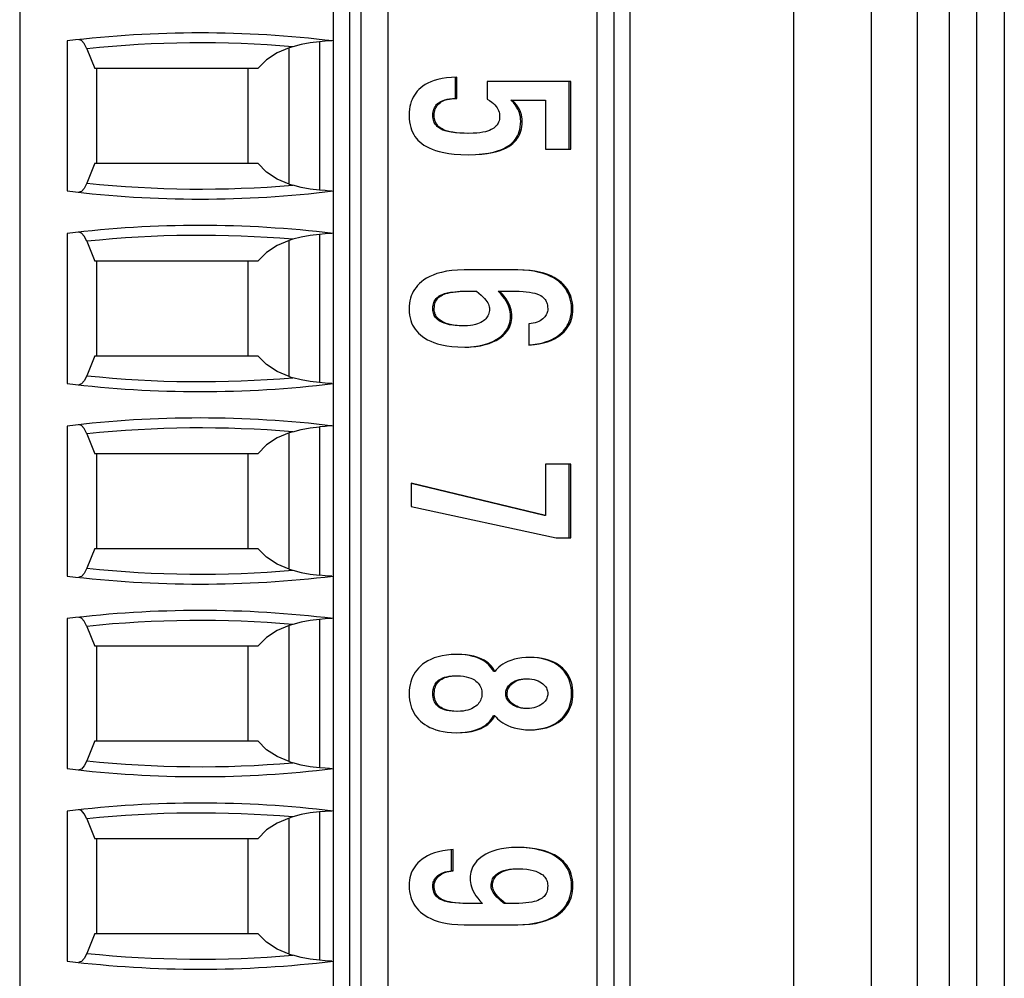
# Paper-space layout '61767N-2-A-2_1_1' of a CAD drawing. Header units: millimetres. Extents: x 0 to 594, y 1 to 420.
# Tile 89 of 222: x 144 to 153, y 214 to 223. Entities that reach past the tile are written whole.
import ezdxf

# ---------------------------------------------------------------- set-up
doc = ezdxf.new("R2010")
doc.units = ezdxf.units.MM
doc.header["$LTSCALE"] = 32.67
for name, color, linetype in [('61753N-0_DXF_CONTINUOUS_LINE', 7, 'CONTINUOUS'), ('61779N-0_DXF_CONTINUOUS_LINE', 7, 'CONTINUOUS'), ('61852N-1_DXF_CONTINUOUS_LINE', 7, 'CONTINUOUS'), ('U2-PXC_18472DXF_CONTINUOUS_LINE', 7, 'CONTINUOUS')]:
    doc.layers.add(name, color=color, linetype=linetype)

psp = doc.layouts.new('61767N-2-A-2_1_1')

# ---------------------------------------------------------------- linework, layer by layer
at = {"layer": '61753N-0_DXF_CONTINUOUS_LINE', "color": 9, "linetype": 'Continuous'}
psp.add_line((152.7755, 196.1073), (152.7755, 265.1073), dxfattribs=at)
at = {"layer": '61779N-0_DXF_CONTINUOUS_LINE', "color": 3, "linetype": 'Continuous'}
psp.add_line((153.0255, 273.3573), (153.0255, 187.8573), dxfattribs=at)
at = {"layer": '61852N-1_DXF_CONTINUOUS_LINE', "color": 9, "linetype": 'Continuous'}
for p, q in [((151.1113, 187.8573), (151.1113, 273.3573)), ((151.8184, 187.8573), (151.8184, 273.3573)), ((152.2326, 273.3573), (152.2326, 187.8573))]:
    psp.add_line(p, q, dxfattribs=at)
at = {"layer": '61852N-1_DXF_CONTINUOUS_LINE', "color": 7, "linetype": 'Continuous'}
psp.add_line((152.5255, 273.3573), (152.5255, 187.8573), dxfattribs=at)
at = {"layer": 'U2-PXC_18472DXF_CONTINUOUS_LINE', "color": 7, "linetype": 'Continuous'}
for p, q in [((144.0755, 229.7073), (144.0755, 198.1073)), ((146.9255, 229.7073), (146.9255, 198.1073)), ((147.4255, 198.1073), (147.4255, 229.7073)), ((149.3255, 198.1073), (149.3255, 229.7073)), ((149.6255, 198.1073), (149.6255, 229.7073)), ((144.5076, 222.4641), (144.5076, 221.1006)), ((146.5576, 222.4111), (146.5255, 222.4008)), ((144.6858, 222.3933), (144.7574, 222.2123)), ((146.2389, 222.2123), (144.7574, 222.2123)), ((144.7755, 221.3523), (144.7755, 222.2123)), ((146.1505, 222.2123), (146.1505, 221.3523)), ((148.0376, 221.9405), (148.0376, 222.1342)), ((148.0505, 221.9405), (148.0505, 222.1346)), ((149.084, 222.0949), (148.3255, 222.0949)), ((148.3255, 222.0949), (148.3255, 221.9346)), ((149.0711, 221.4816), (149.0711, 222.0949)), ((149.084, 221.4816), (149.084, 222.0949)), ((148.0369, 221.9406), (148.0505, 221.9405)), ((148.5413, 221.9272), (148.8553, 221.9272)), ((148.8553, 221.9272), (148.8553, 221.4816)), ((148.8553, 221.4816), (149.084, 221.4816)), ((144.7574, 221.3523), (144.6858, 221.1714)), ((144.7574, 221.3523), (146.2389, 221.3523)), ((146.5255, 221.1639), (146.5576, 221.1536)), ((144.5076, 220.7141), (144.5076, 219.3506)), ((144.6858, 220.6433), (144.7574, 220.4623)), ((146.5576, 220.6611), (146.5255, 220.6508)), ((146.2389, 220.4623), (144.7574, 220.4623)), ((144.7755, 219.6023), (144.7755, 220.4623)), ((146.1505, 220.4623), (146.1505, 219.6023)), ((148.6024, 220.3839), (148.1168, 220.3839)), ((148.1469, 220.1897), (148.2271, 220.1897)), ((148.4249, 220.1897), (148.5723, 220.1897)), ((148.7048, 219.8941), (148.7048, 219.6999)), ((144.7574, 219.6023), (144.6858, 219.4214)), ((144.7574, 219.6023), (146.2389, 219.6023)), ((146.5255, 219.4139), (146.5576, 219.4036)), ((144.5076, 218.9641), (144.5076, 217.6006)), ((144.6858, 218.8933), (144.7574, 218.7123)), ((146.5576, 218.9111), (146.5255, 218.9008)), ((146.2389, 218.7123), (144.7574, 218.7123)), ((144.7755, 217.8523), (144.7755, 218.7123)), ((146.1505, 218.7123), (146.1505, 217.8523)), ((149.084, 218.6177), (148.8553, 218.6177)), ((148.8553, 218.6177), (148.8553, 218.1514)), ((149.0711, 217.947), (149.0711, 218.6177)), ((149.084, 217.947), (149.084, 218.6177)), ((148.8553, 218.1514), (147.6351, 218.4456)), ((147.6351, 218.4456), (147.6351, 218.2338)), ((148.8423, 218.1514), (147.6351, 218.4425)), ((147.6351, 218.2338), (148.9516, 217.947)), ((148.8553, 218.1514), (148.8423, 218.1514)), ((148.9516, 217.947), (149.084, 217.947)), ((144.7574, 217.8523), (144.6858, 217.6714)), ((144.7574, 217.8523), (146.2389, 217.8523)), ((146.5255, 217.6639), (146.5576, 217.6536)), ((144.5076, 217.2141), (144.5076, 215.8506)), ((144.6858, 217.1433), (144.7574, 216.9623)), ((146.5576, 217.1611), (146.5255, 217.1508)), ((146.2389, 216.9623), (144.7574, 216.9623)), ((144.7755, 216.1023), (144.7755, 216.9623)), ((146.1505, 216.9623), (146.1505, 216.1023)), ((148.3957, 216.7338), (148.3828, 216.7338)), ((148.3957, 216.3308), (148.3828, 216.3308)), ((144.7574, 216.1023), (144.6858, 215.9214)), ((144.7574, 216.1023), (146.2389, 216.1023)), ((146.5255, 215.9139), (146.5576, 215.9036)), ((144.5076, 215.4641), (144.5076, 214.1006)), ((144.6858, 215.3933), (144.7574, 215.2123)), ((146.5576, 215.4111), (146.5255, 215.4008)), ((146.2389, 215.2123), (144.7574, 215.2123)), ((144.7755, 214.3523), (144.7755, 215.2123)), ((146.1505, 215.2123), (146.1505, 214.3523)), ((148.0015, 214.9206), (148.0015, 215.1136)), ((148.0144, 214.9206), (148.0144, 215.1147)), ((148.0144, 214.9206), (148.0015, 214.9206)), ((148.2813, 214.625), (148.1469, 214.625)), ((148.5723, 214.625), (148.4791, 214.625)), ((148.1168, 214.4308), (148.6024, 214.4308)), ((144.7574, 214.3523), (144.6858, 214.1714)), ((144.7574, 214.3523), (146.2389, 214.3523)), ((146.5255, 214.1639), (146.5576, 214.1536))]:
    psp.add_line(p, q, dxfattribs=at)
at = {"layer": 'U2-PXC_18472DXF_CONTINUOUS_LINE', "color": 9, "linetype": 'Continuous'}
for p, q in [((147.0755, 198.1073), (147.0755, 229.7073)), ((147.1755, 229.7073), (147.1755, 198.1073)), ((149.4755, 229.7073), (149.4755, 198.1073)), ((146.8005, 222.4562), (146.8005, 221.1085)), ((146.5255, 221.1639), (146.5255, 222.4008)), ((147.8439, 221.789), (147.8309, 221.789)), ((148.6425, 221.7345), (148.6296, 221.7345)), ((146.5255, 219.4139), (146.5255, 220.6508)), ((146.8005, 220.7062), (146.8005, 219.3585)), ((147.8439, 220.0279), (147.8309, 220.0279)), ((149.1041, 220.0279), (149.0912, 220.0279)), ((148.5502, 219.9617), (148.5373, 219.9617)), ((146.8005, 218.9562), (146.8005, 217.6085)), ((146.5255, 217.6639), (146.5255, 218.9008)), ((146.5255, 215.9139), (146.5255, 217.1508)), ((146.8005, 217.2062), (146.8005, 215.8585)), ((147.8439, 216.5323), (147.8309, 216.5323)), ((148.5061, 216.5323), (148.4931, 216.5323)), ((149.1041, 216.5323), (149.0912, 216.5323)), ((146.8005, 215.4562), (146.8005, 214.1085)), ((146.5255, 214.1639), (146.5255, 215.4008)), ((147.8439, 214.7868), (147.8309, 214.7868)), ((148.3736, 214.7868), (148.3607, 214.7868)), ((149.1041, 214.7868), (149.0912, 214.7868))]:
    psp.add_line(p, q, dxfattribs=at)
at = {"layer": 'U2-PXC_18472DXF_CONTINUOUS_LINE', "color": 7, "linetype": 'Continuous'}
for points in [[(144.6858, 222.3933), (144.6621, 222.4404), (144.6362, 222.4684), (144.613, 222.4748)], [(146.8005, 222.4562), (146.7153, 222.4471), (146.6341, 222.432), (146.5576, 222.4111)], [(146.9138, 222.4651), (146.8905, 222.4647), (146.8514, 222.4608), (146.8005, 222.4562)], [(146.5255, 222.4008), (146.4171, 222.3557), (146.3197, 222.2927), (146.2389, 222.2123)], [(148.0505, 222.1346), (148.001, 222.1331), (147.956, 222.129), (147.9152, 222.1226), (147.8772, 222.1141), (147.8435, 222.1041), (147.8137, 222.0929), (147.7868, 222.0805), (147.7626, 222.0671), (147.7411, 222.0529), (147.7219, 222.038), (147.7048, 222.0225), (147.6894, 222.0063), (147.6757, 221.9892), (147.6635, 221.9714), (147.6528, 221.9529), (147.6432, 221.9331), (147.6351, 221.9126), (147.6283, 221.891), (147.6227, 221.8671), (147.6187, 221.8427), (147.616, 221.8161), (147.6151, 221.786)], [(147.8309, 221.789), (147.8316, 221.8044), (147.8334, 221.8187), (147.8364, 221.8318), (147.8403, 221.844), (147.8452, 221.8554), (147.851, 221.8661), (147.8578, 221.8761), (147.8656, 221.8855), (147.8745, 221.8944), (147.8846, 221.9028), (147.8961, 221.9106), (147.9092, 221.9178), (147.9241, 221.9243), (147.9411, 221.9301), (147.9606, 221.9348), (147.9828, 221.9384), (148.0084, 221.9404), (148.024, 221.9406)], [(147.8439, 221.789), (147.8445, 221.8043), (147.8463, 221.8183), (147.8491, 221.8312), (147.8529, 221.8433), (147.8579, 221.855), (147.8638, 221.8659), (147.8707, 221.8761), (147.8785, 221.8855), (147.8868, 221.8939), (147.8963, 221.9018), (147.9071, 221.9093), (147.9194, 221.9164), (147.9317, 221.9221), (147.9458, 221.9275), (147.9624, 221.9323), (147.9813, 221.9363), (148.0005, 221.9389), (148.0234, 221.9404), (148.0369, 221.9406)], [(148.3255, 221.9346), (148.3473, 221.9217), (148.3658, 221.9088), (148.382, 221.8953), (148.3951, 221.8822), (148.4063, 221.8689), (148.4152, 221.8561), (148.4224, 221.8433), (148.4282, 221.8305), (148.4324, 221.8177), (148.4354, 221.8051), (148.4372, 221.7921), (148.4379, 221.7787)], [(148.6296, 221.7345), (148.6288, 221.7545), (148.6266, 221.7734), (148.623, 221.7916), (148.6179, 221.8093), (148.6113, 221.827), (148.6029, 221.8448), (148.5925, 221.8631), (148.5794, 221.8825), (148.5627, 221.9036), (148.5413, 221.9272)], [(148.6425, 221.7345), (148.6418, 221.7547), (148.6395, 221.7737), (148.6357, 221.7925), (148.6303, 221.8108), (148.6235, 221.8288), (148.6149, 221.8467), (148.6042, 221.8651), (148.591, 221.8844), (148.5746, 221.9049), (148.5542, 221.9272)], [(147.6151, 221.786), (147.6161, 221.7553), (147.619, 221.7277), (147.6236, 221.7017), (147.6299, 221.677), (147.6375, 221.6548), (147.6466, 221.6337), (147.6569, 221.6143), (147.6684, 221.5962), (147.6814, 221.579), (147.6959, 221.5626), (147.712, 221.5471), (147.7296, 221.5324), (147.7497, 221.5181), (147.7719, 221.5046), (147.7969, 221.4918), (147.825, 221.4796), (147.8544, 221.469), (147.889, 221.4588), (147.9301, 221.4494), (147.9774, 221.4413), (148.026, 221.4356), (148.084, 221.4316), (148.1529, 221.4301)], [(148.146, 221.6242), (148.0844, 221.6256), (148.0356, 221.6292), (147.997, 221.6344), (147.9665, 221.6406), (147.9422, 221.6474), (147.9225, 221.6547), (147.9063, 221.6622), (147.8927, 221.67), (147.8813, 221.678), (147.8715, 221.6862), (147.8631, 221.6948), (147.8559, 221.7037), (147.8496, 221.7131), (147.8443, 221.7231), (147.8398, 221.7339), (147.8361, 221.7455), (147.8334, 221.7584), (147.8316, 221.7727), (147.8309, 221.789)], [(148.1589, 221.6242), (148.1149, 221.6249), (148.0778, 221.6267), (148.0461, 221.6295), (148.0137, 221.6338), (147.987, 221.6389), (147.9649, 221.6445), (147.943, 221.6517), (147.9244, 221.6596), (147.9094, 221.6677), (147.8971, 221.6758), (147.8859, 221.6849), (147.8766, 221.6941), (147.8689, 221.7036), (147.8624, 221.7134), (147.8569, 221.7237), (147.8525, 221.7345), (147.8489, 221.7463), (147.8462, 221.7591), (147.8445, 221.7729), (147.8439, 221.789)], [(148.1529, 221.4304), (148.2193, 221.4321), (148.2838, 221.4374), (148.337, 221.445), (148.3814, 221.4542), (148.4187, 221.4645), (148.4505, 221.4758), (148.4777, 221.4878), (148.5012, 221.5003), (148.5216, 221.5133), (148.5395, 221.5268), (148.5552, 221.5408), (148.569, 221.5553), (148.5811, 221.5704), (148.5918, 221.5863), (148.6012, 221.6031), (148.6093, 221.6209), (148.6161, 221.64), (148.6217, 221.6605), (148.6259, 221.6829), (148.6286, 221.7074), (148.6296, 221.7345)], [(148.1529, 221.4301), (148.2199, 221.4315), (148.2764, 221.4353), (148.325, 221.441), (148.3721, 221.4492), (148.4113, 221.4585), (148.444, 221.4686), (148.4739, 221.4801), (148.5, 221.4925), (148.5228, 221.5055), (148.5423, 221.5188), (148.5591, 221.5324), (148.5741, 221.5468), (148.5871, 221.5615), (148.5985, 221.5767), (148.6085, 221.5926), (148.6172, 221.6094), (148.6245, 221.6267), (148.6306, 221.645), (148.6357, 221.6652), (148.6393, 221.686), (148.6417, 221.7088), (148.6425, 221.7345)], [(148.4379, 221.7787), (148.4372, 221.7638), (148.4355, 221.7507), (148.4326, 221.7382), (148.4287, 221.7267), (148.424, 221.7162), (148.4184, 221.7064), (148.4117, 221.6971), (148.4042, 221.6886), (148.3954, 221.6802), (148.3857, 221.6726), (148.3747, 221.6654), (148.3616, 221.6582), (148.3456, 221.651), (148.3277, 221.6446), (148.3087, 221.6393), (148.2857, 221.6342), (148.2578, 221.6299), (148.2303, 221.627), (148.1977, 221.625), (148.1589, 221.6242)], [(146.5255, 221.1639), (146.4167, 221.2092), (146.3194, 221.2722), (146.2389, 221.3523)], [(144.6858, 221.1714), (144.6621, 221.1243), (144.6362, 221.0963), (144.613, 221.0899)], [(146.8005, 221.1085), (146.7153, 221.1175), (146.6341, 221.1327), (146.5576, 221.1536)], [(146.9138, 221.0996), (146.8906, 221.1), (146.8516, 221.1039), (146.8005, 221.1085)], [(144.6858, 220.6433), (144.6621, 220.6904), (144.6362, 220.7184), (144.613, 220.7248)], [(146.9138, 220.7151), (146.8905, 220.7147), (146.8514, 220.7108), (146.8005, 220.7062)], [(146.5255, 220.6508), (146.4171, 220.6057), (146.3197, 220.5427), (146.2389, 220.4623)], [(146.8005, 220.7062), (146.7153, 220.6971), (146.6341, 220.682), (146.5576, 220.6611)], [(148.1168, 220.3839), (148.056, 220.3822), (148.0026, 220.3775), (147.9557, 220.3707), (147.9095, 220.3609), (147.8683, 220.3491), (147.8331, 220.3363), (147.8027, 220.3228), (147.7744, 220.3075), (147.7504, 220.2922), (147.7286, 220.2758), (147.7097, 220.2592), (147.6929, 220.242), (147.678, 220.2241), (147.6649, 220.2058), (147.6534, 220.1868), (147.6435, 220.167), (147.6351, 220.1465), (147.6282, 220.1253), (147.6226, 220.1028), (147.6185, 220.0794), (147.616, 220.0548), (147.6151, 220.0279)], [(149.1041, 220.0279), (149.1031, 220.0563), (149.1002, 220.0826), (149.0955, 220.1079), (149.089, 220.1321), (149.081, 220.1545), (149.0714, 220.176), (149.0603, 220.1962), (149.0477, 220.2154), (149.0335, 220.2337), (149.0173, 220.2515), (148.9997, 220.2681), (148.9798, 220.2843), (148.9577, 220.2996), (148.9331, 220.3141), (148.9053, 220.328), (148.8749, 220.3407), (148.8401, 220.3525), (148.802, 220.3627), (148.7595, 220.3714), (148.7142, 220.3778), (148.6621, 220.3822), (148.6024, 220.3839)], [(149.0912, 220.0279), (149.0902, 220.0556), (149.0874, 220.0815), (149.083, 220.1059), (149.077, 220.1288), (149.0696, 220.1506), (149.0607, 220.1714), (149.0503, 220.1912), (149.0384, 220.2102), (149.0249, 220.2285), (149.0096, 220.2461), (148.9924, 220.2631), (148.9732, 220.2794), (148.9515, 220.2951), (148.9273, 220.3102), (148.9, 220.3244), (148.8695, 220.3378), (148.8352, 220.35), (148.7966, 220.3609), (148.7533, 220.3702), (148.7047, 220.3774), (148.6503, 220.3822), (148.6024, 220.3835)], [(147.8309, 220.0279), (147.8316, 220.0461), (147.8334, 220.0613), (147.8362, 220.0745), (147.8397, 220.0861), (147.844, 220.0966), (147.849, 220.1061), (147.8549, 220.115), (147.8616, 220.1234), (147.8694, 220.1314), (147.8785, 220.1391), (147.8892, 220.1465), (147.902, 220.1538), (147.9174, 220.1608), (147.9363, 220.1677), (147.96, 220.1742), (147.9902, 220.1802), (148.0295, 220.1852), (148.0789, 220.1886), (148.1339, 220.1897)], [(147.8439, 220.0279), (147.8446, 220.0466), (147.8465, 220.0624), (147.8495, 220.0759), (147.8532, 220.0876), (147.858, 220.0988), (147.8636, 220.1088), (147.8698, 220.1177), (147.877, 220.1261), (147.8852, 220.134), (147.8944, 220.1413), (147.9057, 220.1487), (147.9181, 220.1554), (147.9332, 220.162), (147.949, 220.1676), (147.9668, 220.1727), (147.9885, 220.1776), (148.0153, 220.182), (148.0418, 220.1852), (148.0705, 220.1875), (148.1051, 220.1891), (148.1469, 220.1897)], [(148.2271, 220.1897), (148.2494, 220.1715), (148.2691, 220.1546), (148.2864, 220.1384), (148.301, 220.1232), (148.3133, 220.1087), (148.323, 220.0954), (148.3308, 220.0824), (148.3365, 220.0706), (148.3406, 220.0595), (148.3434, 220.0488), (148.345, 220.0384), (148.3455, 220.0279)], [(148.5373, 219.9617), (148.5366, 219.9803), (148.5344, 219.999), (148.5307, 220.018), (148.5253, 220.0373), (148.5182, 220.0571), (148.5091, 220.0774), (148.4979, 220.0984), (148.4842, 220.1201), (148.4677, 220.1426), (148.448, 220.1658), (148.4249, 220.1897)], [(148.5502, 219.9617), (148.5495, 219.9806), (148.5472, 219.9996), (148.5434, 220.0188), (148.538, 220.0383), (148.5307, 220.0583), (148.5216, 220.0785), (148.5102, 220.0995), (148.4966, 220.1208), (148.4802, 220.1431), (148.4609, 220.1659), (148.4379, 220.1897)], [(148.5723, 220.1897), (148.6153, 220.1891), (148.6511, 220.1873), (148.6807, 220.1848), (148.7096, 220.1812), (148.7371, 220.1762), (148.7594, 220.1708), (148.7774, 220.1652), (148.7964, 220.1576), (148.8121, 220.1495), (148.8246, 220.1414), (148.8346, 220.1334), (148.8437, 220.1245), (148.8512, 220.1153), (148.8573, 220.1059), (148.8625, 220.0959), (148.8668, 220.0852), (148.8702, 220.0741), (148.8728, 220.0612), (148.8746, 220.0461), (148.8753, 220.0279)], [(147.6151, 220.0279), (147.6161, 219.9992), (147.619, 219.973), (147.6236, 219.948), (147.6301, 219.9241), (147.638, 219.9021), (147.6474, 219.8812), (147.6583, 219.8616), (147.6706, 219.8431), (147.6845, 219.8255), (147.7002, 219.8086), (147.7176, 219.7926), (147.7371, 219.7772), (147.7593, 219.7622), (147.7835, 219.7483), (147.8115, 219.7348), (147.8406, 219.7231), (147.8739, 219.7121), (147.9127, 219.702), (147.9576, 219.6932), (148.0037, 219.6869), (148.0577, 219.6825), (148.1208, 219.6808)], [(148.0978, 219.875), (148.0519, 219.8764), (148.0136, 219.8801), (147.9817, 219.8854), (147.9551, 219.8919), (147.9328, 219.8992), (147.9142, 219.9071), (147.8985, 219.9153), (147.8853, 219.9238), (147.8741, 219.9326), (147.8647, 219.9415), (147.8566, 219.9507), (147.8499, 219.9602), (147.8442, 219.97), (147.8396, 219.9802), (147.8359, 219.991), (147.8332, 220.0024), (147.8315, 220.0147), (147.8309, 220.0279)], [(148.1108, 219.875), (148.0691, 219.8761), (148.0347, 219.8791), (148.0037, 219.8837), (147.9759, 219.8898), (147.9533, 219.8966), (147.9327, 219.9045), (147.9147, 219.9134), (147.9004, 219.9224), (147.8887, 219.9312), (147.8782, 219.9409), (147.8698, 219.9504), (147.8627, 219.9603), (147.857, 219.9703), (147.8523, 219.9806), (147.8487, 219.9915), (147.8461, 220.0029), (147.8444, 220.0148), (147.8439, 220.0279)], [(148.3455, 220.0279), (148.3449, 220.0139), (148.3431, 220.0009), (148.3403, 219.9888), (148.3365, 219.9775), (148.3317, 219.9667), (148.3259, 219.9564), (148.3191, 219.9468), (148.3112, 219.9375), (148.3027, 219.9291), (148.2929, 219.9211), (148.2813, 219.9131), (148.2675, 219.9053), (148.2533, 219.8987), (148.2375, 219.8928), (148.2184, 219.8871), (148.1954, 219.882), (148.1726, 219.8785), (148.1448, 219.876), (148.1108, 219.875)], [(148.7047, 219.701), (148.7395, 219.7041), (148.7823, 219.7104), (148.8207, 219.7187), (148.8551, 219.7285), (148.8859, 219.7396), (148.9136, 219.7518), (148.9384, 219.7649), (148.9607, 219.7788), (148.9807, 219.7934), (148.9986, 219.8088), (149.0147, 219.8247), (149.029, 219.8413), (149.0417, 219.8586), (149.0529, 219.8765), (149.0627, 219.8952), (149.0711, 219.9147), (149.0781, 219.9352), (149.0836, 219.9566), (149.0877, 219.9791), (149.0903, 220.0028), (149.0912, 220.0279)], [(148.7048, 219.6999), (148.7544, 219.7043), (148.7979, 219.7109), (148.8359, 219.7192), (148.8732, 219.7302), (148.9071, 219.743), (148.9362, 219.7566), (148.9615, 219.7709), (148.9858, 219.7874), (149.0065, 219.8042), (149.0241, 219.821), (149.0393, 219.838), (149.0531, 219.8563), (149.0649, 219.8749), (149.0751, 219.8941), (149.0838, 219.914), (149.0909, 219.9347), (149.0965, 219.9563), (149.1007, 219.9791), (149.1032, 220.0026), (149.1041, 220.0279)], [(148.8753, 220.0279), (148.8748, 220.0172), (148.8732, 220.0066), (148.8705, 219.9962), (148.8667, 219.9859), (148.8619, 219.9759), (148.8559, 219.966), (148.8485, 219.9562), (148.8401, 219.9468), (148.8305, 219.9381), (148.8195, 219.9295), (148.8066, 219.9213), (148.7933, 219.9144), (148.7782, 219.908), (148.7612, 219.9025), (148.744, 219.8984), (148.7253, 219.8955), (148.7048, 219.8941)], [(148.1208, 219.6808), (148.1729, 219.6825), (148.2207, 219.687), (148.2647, 219.6941), (148.307, 219.7039), (148.344, 219.7153), (148.3762, 219.7279), (148.4064, 219.7425), (148.4318, 219.7574), (148.4532, 219.7723), (148.4716, 219.7876), (148.488, 219.8037), (148.5017, 219.8197), (148.5136, 219.8361), (148.5234, 219.8526), (148.5316, 219.8694), (148.5382, 219.8866), (148.5435, 219.9045), (148.5471, 219.9225), (148.5494, 219.9415), (148.5502, 219.9617)], [(148.1208, 219.6812), (148.1579, 219.6823), (148.2048, 219.6866), (148.2481, 219.6934), (148.2875, 219.7022), (148.3229, 219.7126), (148.3546, 219.7242), (148.3826, 219.7369), (148.4073, 219.7503), (148.429, 219.7642), (148.4481, 219.7785), (148.4647, 219.7932), (148.4791, 219.8081), (148.4917, 219.8234), (148.5024, 219.8389), (148.5116, 219.8548), (148.5194, 219.871), (148.5257, 219.8877), (148.5307, 219.9051), (148.5343, 219.9231), (148.5365, 219.9419), (148.5373, 219.9617)], [(146.5255, 219.4139), (146.4167, 219.4592), (146.3194, 219.5222), (146.2389, 219.6023)], [(144.6858, 219.4214), (144.6621, 219.3743), (144.6362, 219.3463), (144.613, 219.3399)], [(146.8005, 219.3585), (146.7153, 219.3675), (146.6341, 219.3827), (146.5576, 219.4036)], [(146.9138, 219.3496), (146.8906, 219.35), (146.8516, 219.3539), (146.8005, 219.3585)], [(144.6858, 218.8933), (144.6621, 218.9404), (144.6362, 218.9684), (144.613, 218.9748)], [(146.5576, 218.9111), (146.6341, 218.932), (146.7153, 218.9471), (146.8005, 218.9562)], [(146.9138, 218.9651), (146.8905, 218.9647), (146.8514, 218.9608), (146.8005, 218.9562)], [(146.5255, 218.9008), (146.4171, 218.8557), (146.3197, 218.7927), (146.2389, 218.7123)], [(146.5255, 217.6639), (146.4167, 217.7092), (146.3194, 217.7722), (146.2389, 217.8523)], [(144.6858, 217.6714), (144.6621, 217.6243), (144.6362, 217.5963), (144.613, 217.5899)], [(146.5576, 217.6536), (146.6341, 217.6327), (146.7153, 217.6175), (146.8005, 217.6085)], [(146.9138, 217.5996), (146.8906, 217.6), (146.8516, 217.6039), (146.8005, 217.6085)], [(144.6858, 217.1433), (144.6621, 217.1904), (144.6362, 217.2184), (144.613, 217.2248)], [(146.5255, 217.1508), (146.4171, 217.1057), (146.3197, 217.0427), (146.2389, 216.9623)], [(146.8005, 217.2062), (146.7153, 217.1971), (146.6341, 217.182), (146.5576, 217.1611)], [(146.9138, 217.2151), (146.8905, 217.2147), (146.8514, 217.2108), (146.8005, 217.2062)], [(148.0465, 216.8883), (147.9982, 216.8867), (147.9549, 216.8825), (147.9163, 216.8762), (147.8801, 216.8676), (147.844, 216.8561), (147.8125, 216.8433), (147.7852, 216.8295), (147.7607, 216.8146), (147.7382, 216.7984), (147.7185, 216.7816), (147.7006, 216.7637), (147.6848, 216.7453), (147.6705, 216.7257), (147.6579, 216.7052), (147.647, 216.6838), (147.6375, 216.6614), (147.6297, 216.638), (147.6235, 216.6135), (147.6189, 216.5876), (147.6161, 216.5609), (147.6151, 216.5323)], [(148.3957, 216.7338), (148.3853, 216.7517), (148.3739, 216.7681), (148.3614, 216.7833), (148.3477, 216.7975), (148.3326, 216.8108), (148.3158, 216.8234), (148.2972, 216.8351), (148.2775, 216.8455), (148.2555, 216.8551), (148.2302, 216.8641), (148.2028, 216.8718), (148.1714, 216.8784), (148.1347, 216.8836), (148.0945, 216.887), (148.0465, 216.8883)], [(148.3828, 216.7338), (148.3728, 216.751), (148.3618, 216.7669), (148.3498, 216.7818), (148.3367, 216.7957), (148.3222, 216.8087), (148.3063, 216.821), (148.2887, 216.8325), (148.2691, 216.8432), (148.2473, 216.8532), (148.2227, 216.8624), (148.1948, 216.8705), (148.163, 216.8775), (148.1263, 216.8831), (148.0837, 216.8869), (148.0465, 216.8879)], [(148.7108, 216.8618), (148.6749, 216.8606), (148.6394, 216.8571), (148.6046, 216.8514), (148.5719, 216.8437), (148.5413, 216.8343), (148.5137, 216.8236), (148.4892, 216.812), (148.4671, 216.7994), (148.4483, 216.7868), (148.432, 216.7737), (148.4176, 216.7602), (148.4057, 216.7469), (148.3957, 216.7338)], [(149.1041, 216.5323), (149.1031, 216.56), (149.1004, 216.5861), (149.096, 216.6107), (149.09, 216.6338), (149.0825, 216.6562), (149.0735, 216.6773), (149.0633, 216.697), (149.0518, 216.7156), (149.039, 216.7331), (149.0249, 216.7495), (149.0092, 216.7652), (148.9925, 216.7795), (148.9738, 216.7932), (148.9538, 216.8058), (148.9318, 216.8174), (148.9076, 216.8282), (148.8816, 216.8375), (148.8525, 216.8458), (148.8236, 216.8521), (148.7907, 216.8571), (148.7534, 216.8605), (148.7108, 216.8618)], [(149.0912, 216.5323), (149.0902, 216.5604), (149.0873, 216.587), (149.0827, 216.612), (149.0765, 216.6357), (149.0688, 216.658), (149.0597, 216.6791), (149.0492, 216.6991), (149.0372, 216.7179), (149.0239, 216.7358), (149.009, 216.7526), (148.9926, 216.7685), (148.9745, 216.7835), (148.9545, 216.7975), (148.9326, 216.8104), (148.9083, 216.8224), (148.8816, 216.8331), (148.8521, 216.8425), (148.8194, 216.8504), (148.7831, 216.8564), (148.7428, 216.8604), (148.7108, 216.8614)], [(147.8309, 216.5323), (147.8316, 216.5506), (147.8336, 216.5667), (147.8366, 216.5811), (147.8406, 216.5941), (147.8454, 216.6059), (147.851, 216.6167), (147.8575, 216.6267), (147.8649, 216.636), (147.8732, 216.6447), (147.8828, 216.6529), (147.8936, 216.6606), (147.9061, 216.6678), (147.9205, 216.6745), (147.9373, 216.6805), (147.957, 216.6858), (147.9803, 216.6901), (148.0081, 216.693), (148.0416, 216.6941)], [(147.8439, 216.5323), (147.8446, 216.5512), (147.8467, 216.5676), (147.8498, 216.5822), (147.8539, 216.5951), (147.8595, 216.6084), (147.8661, 216.6203), (147.8736, 216.6309), (147.882, 216.6406), (147.8912, 216.6492), (147.9015, 216.6572), (147.9133, 216.6646), (147.9269, 216.6716), (147.9409, 216.6773), (147.9576, 216.6827), (147.9776, 216.6874), (147.9994, 216.6909), (148.0244, 216.6932), (148.0546, 216.6941)], [(148.0546, 216.6941), (148.0838, 216.6931), (148.1097, 216.6903), (148.133, 216.686), (148.1559, 216.6798), (148.1755, 216.6727), (148.1923, 216.6649), (148.2082, 216.6558), (148.2214, 216.6464), (148.2326, 216.6368), (148.2424, 216.6267), (148.251, 216.616), (148.2581, 216.6051), (148.2641, 216.5939), (148.2688, 216.5825), (148.2725, 216.5707), (148.2751, 216.5585), (148.2767, 216.5459), (148.2773, 216.5323)], [(148.4931, 216.5323), (148.4937, 216.5427), (148.4952, 216.553), (148.4978, 216.5632), (148.5015, 216.5733), (148.5063, 216.5834), (148.5124, 216.5934), (148.5199, 216.6034), (148.5287, 216.6132), (148.5391, 216.6227), (148.5511, 216.6317), (148.5647, 216.6402), (148.5799, 216.6479), (148.5967, 216.6546), (148.6148, 216.6601), (148.6342, 216.6642), (148.6546, 216.6668), (148.6758, 216.6677)], [(148.5061, 216.5323), (148.5066, 216.5425), (148.5081, 216.5526), (148.5105, 216.5625), (148.5141, 216.5725), (148.5186, 216.5821), (148.5242, 216.5917), (148.5311, 216.6012), (148.5393, 216.6107), (148.5483, 216.6194), (148.5587, 216.6279), (148.5707, 216.6361), (148.5841, 216.6437), (148.5983, 216.6503), (148.6143, 216.6562), (148.6318, 216.6611), (148.6493, 216.6646), (148.6683, 216.6668), (148.6887, 216.6677)], [(148.6887, 216.6677), (148.7108, 216.6668), (148.7318, 216.6642), (148.7518, 216.6602), (148.7713, 216.6544), (148.7886, 216.6476), (148.8043, 216.6399), (148.8184, 216.6311), (148.8304, 216.6221), (148.8405, 216.6129), (148.8495, 216.603), (148.8568, 216.593), (148.8627, 216.5831), (148.8673, 216.5732), (148.8709, 216.5632), (148.8734, 216.5531), (148.8748, 216.5429), (148.8753, 216.5323)], [(147.6151, 216.5323), (147.6161, 216.5035), (147.619, 216.4762), (147.6238, 216.4496), (147.6303, 216.4246), (147.6384, 216.4009), (147.6481, 216.3785), (147.6592, 216.3573), (147.6717, 216.3372), (147.6858, 216.3181), (147.7013, 216.3002), (147.7185, 216.2831), (147.737, 216.2672), (147.7575, 216.2522), (147.7799, 216.2382), (147.804, 216.2254), (147.831, 216.2135), (147.8596, 216.2032), (147.8919, 216.194), (147.9238, 216.1871), (147.9598, 216.1815), (148.0005, 216.1778), (148.0465, 216.1764)], [(148.0416, 216.3706), (148.0081, 216.3717), (147.9803, 216.3746), (147.957, 216.3789), (147.9373, 216.3842), (147.9205, 216.3902), (147.9061, 216.3969), (147.8936, 216.4041), (147.8828, 216.4118), (147.8732, 216.42), (147.8649, 216.4287), (147.8575, 216.438), (147.851, 216.448), (147.8454, 216.4588), (147.8406, 216.4706), (147.8366, 216.4836), (147.8336, 216.4979), (147.8316, 216.5141), (147.8309, 216.5323)], [(148.0546, 216.3706), (148.0228, 216.3716), (147.9964, 216.3742), (147.9728, 216.3783), (147.9519, 216.3837), (147.9346, 216.3898), (147.9193, 216.3968), (147.9057, 216.4047), (147.8943, 216.4129), (147.8847, 216.4214), (147.8763, 216.4305), (147.869, 216.4401), (147.8627, 216.4502), (147.8573, 216.461), (147.8528, 216.4728), (147.8491, 216.4853), (147.8463, 216.4996), (147.8445, 216.5146), (147.8439, 216.5323)], [(148.2773, 216.5323), (148.2767, 216.5185), (148.275, 216.5055), (148.2721, 216.4928), (148.2682, 216.4807), (148.2633, 216.4692), (148.2573, 216.4582), (148.2502, 216.4476), (148.2419, 216.4374), (148.2327, 216.428), (148.2226, 216.4192), (148.2109, 216.4107), (148.1973, 216.4024), (148.1829, 216.3952), (148.1671, 216.3887), (148.1489, 216.3828), (148.128, 216.3776), (148.1069, 216.374), (148.0825, 216.3715), (148.0546, 216.3706)], [(148.6758, 216.397), (148.6546, 216.3979), (148.6342, 216.4005), (148.6148, 216.4046), (148.5967, 216.4101), (148.5799, 216.4168), (148.5647, 216.4245), (148.5511, 216.433), (148.5391, 216.442), (148.5287, 216.4515), (148.5199, 216.4613), (148.5124, 216.4712), (148.5063, 216.4813), (148.5015, 216.4914), (148.4978, 216.5015), (148.4952, 216.5117), (148.4937, 216.522), (148.4931, 216.5323)], [(148.6887, 216.397), (148.6679, 216.3979), (148.648, 216.4003), (148.6292, 216.4042), (148.6104, 216.4098), (148.5933, 216.4166), (148.5781, 216.4242), (148.5639, 216.4331), (148.5518, 216.4423), (148.5416, 216.4516), (148.5324, 216.4618), (148.5248, 216.472), (148.5188, 216.4821), (148.5141, 216.4921), (148.5105, 216.5022), (148.508, 216.5122), (148.5066, 216.5222), (148.5061, 216.5323)], [(148.8753, 216.5323), (148.8748, 216.5217), (148.8733, 216.5115), (148.8708, 216.5013), (148.8673, 216.4914), (148.8628, 216.4817), (148.8572, 216.4723), (148.8505, 216.4629), (148.8424, 216.4537), (148.8333, 216.4451), (148.8231, 216.4368), (148.8112, 216.4288), (148.7975, 216.4212), (148.7831, 216.4147), (148.7669, 216.4088), (148.7487, 216.4038), (148.7302, 216.4002), (148.7102, 216.3979), (148.6887, 216.397)], [(148.7108, 216.2033), (148.7428, 216.2043), (148.7831, 216.2083), (148.8194, 216.2143), (148.8521, 216.2222), (148.8816, 216.2316), (148.9083, 216.2423), (148.9326, 216.2542), (148.9545, 216.2672), (148.9745, 216.2812), (148.9926, 216.2962), (149.009, 216.3121), (149.0239, 216.3289), (149.0372, 216.3468), (149.0492, 216.3656), (149.0597, 216.3856), (149.0688, 216.4067), (149.0765, 216.429), (149.0827, 216.4526), (149.0873, 216.4777), (149.0902, 216.5042), (149.0912, 216.5323)], [(148.7108, 216.2029), (148.7555, 216.2043), (148.7952, 216.2081), (148.8304, 216.2139), (148.863, 216.2216), (148.8961, 216.2321), (148.9248, 216.2439), (148.9496, 216.2565), (148.9715, 216.2699), (148.9919, 216.2847), (149.0097, 216.2999), (149.0259, 216.3163), (149.0402, 216.3332), (149.0531, 216.3511), (149.0646, 216.37), (149.0746, 216.3897), (149.0833, 216.4105), (149.0905, 216.4325), (149.0963, 216.4554), (149.1005, 216.4798), (149.1032, 216.5052), (149.1041, 216.5323)], [(148.0465, 216.1764), (148.0984, 216.1779), (148.1418, 216.1819), (148.1815, 216.1882), (148.2146, 216.1959), (148.2443, 216.2053), (148.2701, 216.2157), (148.2922, 216.2268), (148.3126, 216.2392), (148.3306, 216.2522), (148.3464, 216.266), (148.3606, 216.2805), (148.3734, 216.2959), (148.385, 216.3126), (148.3957, 216.3308)], [(148.0465, 216.1768), (148.0837, 216.1778), (148.1263, 216.1816), (148.163, 216.1871), (148.1948, 216.1941), (148.2227, 216.2023), (148.2473, 216.2114), (148.2691, 216.2214), (148.2887, 216.2322), (148.3063, 216.2437), (148.3222, 216.256), (148.3367, 216.269), (148.3498, 216.2829), (148.3618, 216.2978), (148.3728, 216.3137), (148.3828, 216.3308)], [(148.3957, 216.3308), (148.4061, 216.3172), (148.4183, 216.3037), (148.4326, 216.2904), (148.4486, 216.2777), (148.4668, 216.2654), (148.4881, 216.2533), (148.5118, 216.2419), (148.5387, 216.2313), (148.569, 216.2218), (148.6016, 216.2139), (148.6369, 216.2079), (148.6734, 216.2042), (148.7108, 216.2029)], [(146.5255, 215.9139), (146.4167, 215.9592), (146.3194, 216.0222), (146.2389, 216.1023)], [(144.6858, 215.9214), (144.6621, 215.8743), (144.6362, 215.8463), (144.613, 215.8399)], [(146.8005, 215.8585), (146.7153, 215.8675), (146.6341, 215.8827), (146.5576, 215.9036)], [(146.9138, 215.8496), (146.8906, 215.85), (146.8516, 215.8539), (146.8005, 215.8585)], [(144.6858, 215.3933), (144.6621, 215.4404), (144.6362, 215.4684), (144.613, 215.4748)], [(146.8005, 215.4562), (146.7153, 215.4471), (146.6341, 215.432), (146.5576, 215.4111)], [(146.9138, 215.4651), (146.8905, 215.4647), (146.8514, 215.4608), (146.8005, 215.4562)], [(146.5255, 215.4008), (146.4171, 215.3557), (146.3197, 215.2927), (146.2389, 215.2123)], [(148.0144, 215.1147), (147.9648, 215.1104), (147.9213, 215.1038), (147.8833, 215.0954), (147.846, 215.0845), (147.8121, 215.0717), (147.783, 215.0581), (147.7577, 215.0438), (147.7333, 215.0272), (147.7127, 215.0105), (147.6951, 214.9937), (147.6799, 214.9766), (147.6661, 214.9584), (147.6542, 214.9398), (147.6441, 214.9206), (147.6354, 214.9006), (147.6283, 214.88), (147.6227, 214.8584), (147.6185, 214.8356), (147.616, 214.8121), (147.6151, 214.7868)], [(148.5984, 215.1339), (148.5463, 215.1322), (148.4985, 215.1277), (148.4544, 215.1206), (148.4122, 215.1108), (148.3752, 215.0994), (148.343, 215.0868), (148.3127, 215.0722), (148.2873, 215.0573), (148.266, 215.0423), (148.2476, 215.0271), (148.2312, 215.011), (148.2175, 214.995), (148.2056, 214.9786), (148.1957, 214.9621), (148.1876, 214.9453), (148.1809, 214.9281), (148.1757, 214.9102), (148.172, 214.8921), (148.1698, 214.8732), (148.1689, 214.8529)], [(149.1041, 214.7868), (149.1031, 214.8154), (149.1002, 214.8417), (149.0956, 214.8666), (149.0891, 214.8906), (149.0812, 214.9125), (149.0717, 214.9335), (149.0609, 214.9531), (149.0485, 214.9715), (149.0347, 214.9891), (149.019, 215.0061), (149.0016, 215.0221), (148.9821, 215.0375), (148.9599, 215.0525), (148.9356, 215.0664), (148.9077, 215.0799), (148.8786, 215.0916), (148.8453, 215.1025), (148.8065, 215.1127), (148.7616, 215.1215), (148.7154, 215.1278), (148.6615, 215.1322), (148.5984, 215.1339)], [(149.0912, 214.7868), (149.0902, 214.8146), (149.0875, 214.8404), (149.0831, 214.8644), (149.0773, 214.8868), (149.0701, 214.908), (149.0615, 214.928), (149.0515, 214.947), (149.0401, 214.9652), (149.0271, 214.9827), (149.0124, 214.9995), (148.9959, 215.0157), (148.9773, 215.0314), (148.9563, 215.0464), (148.9327, 215.0609), (148.9059, 215.0747), (148.8757, 215.0878), (148.8413, 215.0998), (148.8023, 215.1106), (148.7579, 215.1199), (148.7075, 215.1272), (148.6503, 215.1321), (148.5984, 215.1335)], [(147.8309, 214.7868), (147.8314, 214.7971), (147.8329, 214.8072), (147.8354, 214.8173), (147.8389, 214.8273), (147.8435, 214.8372), (147.8492, 214.847), (147.8562, 214.8566), (147.8644, 214.8661), (147.8741, 214.8752), (147.8851, 214.884), (147.8976, 214.8922), (147.9116, 214.8997), (147.927, 214.9063), (147.9439, 214.9119), (147.9619, 214.9162), (147.9812, 214.9192), (148.0015, 214.9206)], [(147.8439, 214.7868), (147.8444, 214.7975), (147.846, 214.8081), (147.8487, 214.8185), (147.8525, 214.8288), (147.8573, 214.8388), (147.8633, 214.8487), (147.8706, 214.8585), (147.8791, 214.8679), (147.8886, 214.8766), (147.8997, 214.8852), (147.9125, 214.8933), (147.9259, 214.9003), (147.941, 214.9067), (147.958, 214.9122), (147.9752, 214.9163), (147.9939, 214.9191), (148.0144, 214.9206)], [(148.3607, 214.7868), (148.3613, 214.8005), (148.363, 214.8133), (148.3658, 214.8253), (148.3695, 214.8366), (148.3742, 214.8474), (148.3799, 214.8576), (148.3867, 214.8673), (148.3946, 214.8767), (148.4037, 214.8857), (148.4144, 214.8944), (148.4268, 214.9027), (148.4411, 214.9106), (148.4578, 214.9179), (148.4773, 214.9247), (148.5001, 214.9305), (148.5269, 214.9353), (148.5584, 214.9385), (148.5955, 214.9397)], [(148.3736, 214.7868), (148.3743, 214.8008), (148.376, 214.8138), (148.3789, 214.8258), (148.3827, 214.8371), (148.3875, 214.848), (148.3933, 214.8583), (148.4, 214.8679), (148.4079, 214.8772), (148.4165, 214.8855), (148.4263, 214.8936), (148.4379, 214.9016), (148.4517, 214.9094), (148.4659, 214.916), (148.4817, 214.9219), (148.5008, 214.9276), (148.5238, 214.9327), (148.5466, 214.9362), (148.5744, 214.9387), (148.6084, 214.9397)], [(148.6084, 214.9397), (148.65, 214.9386), (148.6845, 214.9356), (148.7155, 214.931), (148.7433, 214.9249), (148.7659, 214.9181), (148.7865, 214.9101), (148.8044, 214.9012), (148.8188, 214.8923), (148.8305, 214.8835), (148.841, 214.8738), (148.8494, 214.8642), (148.8565, 214.8543), (148.8622, 214.8444), (148.8668, 214.834), (148.8705, 214.8232), (148.8731, 214.8118), (148.8747, 214.7999), (148.8753, 214.7868)], [(148.1689, 214.8529), (148.1697, 214.834), (148.1719, 214.8151), (148.1758, 214.7959), (148.1812, 214.7764), (148.1885, 214.7564), (148.1976, 214.7362), (148.2089, 214.7152), (148.2225, 214.6939), (148.239, 214.6716), (148.2583, 214.6488), (148.2813, 214.625)], [(147.6151, 214.7868), (147.6161, 214.7584), (147.619, 214.732), (147.6237, 214.7067), (147.6302, 214.6826), (147.6382, 214.6602), (147.6478, 214.6387), (147.6589, 214.6185), (147.6715, 214.5993), (147.6857, 214.5809), (147.7018, 214.5632), (147.7194, 214.5466), (147.7394, 214.5304), (147.7615, 214.5151), (147.7861, 214.5005), (147.8139, 214.4867), (147.8443, 214.474), (147.8791, 214.4622), (147.9172, 214.4519), (147.9597, 214.4433), (148.005, 214.4369), (148.0571, 214.4325), (148.1168, 214.4308)], [(148.1339, 214.625), (148.0789, 214.6261), (148.0295, 214.6294), (147.9902, 214.6345), (147.96, 214.6405), (147.9363, 214.647), (147.9174, 214.6538), (147.902, 214.6609), (147.8892, 214.6682), (147.8785, 214.6756), (147.8694, 214.6833), (147.8616, 214.6913), (147.8549, 214.6997), (147.849, 214.7086), (147.844, 214.7181), (147.8397, 214.7286), (147.8362, 214.7402), (147.8334, 214.7533), (147.8316, 214.7686), (147.8309, 214.7868)], [(148.1469, 214.625), (148.1038, 214.6256), (148.0681, 214.6273), (148.0384, 214.6298), (148.0095, 214.6335), (147.982, 214.6384), (147.9598, 214.6439), (147.9417, 214.6495), (147.9228, 214.6571), (147.907, 214.6652), (147.8945, 214.6733), (147.8846, 214.6813), (147.8755, 214.6902), (147.868, 214.6993), (147.8618, 214.7088), (147.8566, 214.7188), (147.8523, 214.7295), (147.849, 214.7406), (147.8464, 214.7535), (147.8445, 214.7686), (147.8439, 214.7868)], [(148.4791, 214.625), (148.4531, 214.6463), (148.431, 214.6657), (148.413, 214.6832), (148.3987, 214.6989), (148.3877, 214.713), (148.3793, 214.7256), (148.373, 214.7371), (148.3683, 214.7477), (148.3648, 214.7579), (148.3625, 214.7677), (148.3611, 214.7772), (148.3607, 214.7868)], [(148.492, 214.625), (148.4698, 214.6432), (148.4501, 214.6601), (148.4328, 214.6763), (148.4182, 214.6914), (148.4058, 214.706), (148.3962, 214.7193), (148.3884, 214.7323), (148.3827, 214.7441), (148.3786, 214.7552), (148.3758, 214.7659), (148.3742, 214.7763), (148.3736, 214.7868)], [(148.8753, 214.7868), (148.8746, 214.7681), (148.8726, 214.7523), (148.8697, 214.7388), (148.866, 214.727), (148.8612, 214.7159), (148.8556, 214.7059), (148.8494, 214.697), (148.8422, 214.6886), (148.834, 214.6807), (148.8248, 214.6734), (148.8135, 214.666), (148.8011, 214.6593), (148.7859, 214.6527), (148.7701, 214.6471), (148.7524, 214.642), (148.7306, 214.6371), (148.7039, 214.6326), (148.6773, 214.6295), (148.6487, 214.6272), (148.6141, 214.6256), (148.5723, 214.625)], [(148.6024, 214.4308), (148.6632, 214.4325), (148.7166, 214.4372), (148.7635, 214.444), (148.8097, 214.4538), (148.8509, 214.4656), (148.8861, 214.4784), (148.9164, 214.4919), (148.9448, 214.5071), (148.9687, 214.5225), (148.9906, 214.5389), (149.0095, 214.5554), (149.0263, 214.5727), (149.0412, 214.5905), (149.0543, 214.6089), (149.0657, 214.6279), (149.0757, 214.6477), (149.0841, 214.6682), (149.091, 214.6894), (149.0966, 214.7119), (149.1007, 214.7352), (149.1032, 214.7599), (149.1041, 214.7868)], [(148.6024, 214.4312), (148.6503, 214.4325), (148.7047, 214.4373), (148.7533, 214.4445), (148.7966, 214.4538), (148.8352, 214.4647), (148.8695, 214.4769), (148.9, 214.4903), (148.9273, 214.5045), (148.9515, 214.5195), (148.9732, 214.5353), (148.9924, 214.5516), (149.0096, 214.5686), (149.0249, 214.5862), (149.0384, 214.6045), (149.0503, 214.6235), (149.0607, 214.6433), (149.0696, 214.6641), (149.077, 214.6858), (149.083, 214.7088), (149.0874, 214.7331), (149.0902, 214.759), (149.0912, 214.7868)], [(146.5255, 214.1639), (146.4167, 214.2092), (146.3194, 214.2722), (146.2389, 214.3523)], [(144.6858, 214.1714), (144.6621, 214.1243), (144.6362, 214.0963), (144.613, 214.0899)], [(146.8005, 214.1085), (146.7153, 214.1175), (146.6341, 214.1327), (146.5576, 214.1536)], [(146.9138, 214.0996), (146.8906, 214.1), (146.8516, 214.1039), (146.8005, 214.1085)]]:
    psp.add_lwpolyline(points, dxfattribs=at)
for centre, start, end in [((145.7155, 212.5373), 83.05018, 96.93798), ((145.7155, 231.0273), 263.06202, 276.94982), ((145.7155, 210.7873), 83.05018, 96.93798), ((145.7155, 229.2773), 263.06202, 276.94982), ((145.7155, 209.0373), 83.05018, 96.93798), ((145.7155, 227.5273), 263.06202, 276.94982), ((145.7155, 207.2873), 83.05018, 96.93798), ((145.7155, 225.7773), 263.06202, 276.94982), ((145.7155, 205.5373), 83.05018, 96.93798), ((145.7155, 224.0273), 263.06202, 276.94982)]:
    psp.add_arc(centre, 10, start, end, dxfattribs=at)
at = {"layer": 'U2-PXC_18472DXF_CONTINUOUS_LINE', "color": 9, "linetype": 'Continuous'}
for centre, start, end in [((145.7155, 212.5373), 85.12552, 95.96473), ((145.7155, 231.0273), 264.03527, 274.87448), ((145.7155, 210.7873), 85.12552, 95.96473), ((145.7155, 229.2773), 264.03527, 274.87448), ((145.7155, 209.0373), 85.12552, 95.96473), ((145.7155, 227.5273), 264.03527, 274.87448), ((145.7155, 207.2873), 85.12552, 95.96473), ((145.7155, 225.7773), 264.03527, 274.87448), ((145.7155, 205.5373), 85.12552, 95.96473), ((145.7155, 224.0273), 264.03527, 274.87448)]:
    psp.add_arc(centre, 9.9096, start, end, dxfattribs=at)

doc.saveas('drawing.dxf')
